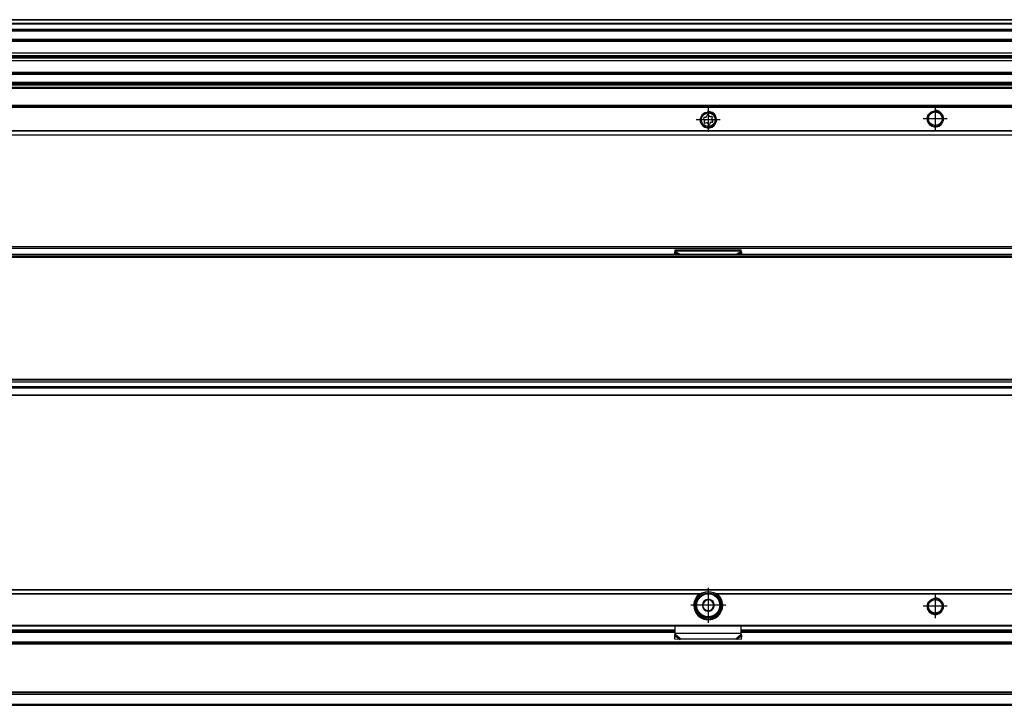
# Model space of a CAD drawing. Header units: millimetres. Extents: x -746 to 1106, y -92 to 517.
# Tile 45 of 55: x 420 to 659, y 11 to 177. Entities that reach past the tile are written whole.
import ezdxf

# ---------------------------------------------------------------- set-up
doc = ezdxf.new("R2010")
doc.units = ezdxf.units.MM
doc.linetypes.add('DOT_CENTER', pattern=[14, 12, -1, 0, -1])
doc.layers.add('1', color=7, linetype='Continuous')

# ---------------------------------------------------------------- blocks, each defined once
blk = doc.blocks.new('SOPORTE_SV2-T__11', base_point=(229.75, 148.85))
at = {"color": 7, "linetype": 'Continuous'}
for p, q in [((1039.75, 160.99), (322.75, 160.99)), ((1054.75, 155.85), (229.75, 155.85)), ((586.36, 152.63), (586.18, 152.81)), ((586.35, 153.21), (586.61, 153.21)), ((586.83, 153.38), (586.9, 153.63)), ((587.33, 153.68), (587.46, 153.46)), ((587.71, 153.35), (587.97, 153.41)), ((588.23, 153.07), (588.1, 152.85)), ((586.27, 152.12), (586.4, 152.35)), ((586.78, 151.84), (586.53, 151.78)), ((587.17, 151.51), (587.04, 151.74)), ((587.67, 151.82), (587.6, 151.56)), ((588.15, 151.99), (587.89, 151.98)), ((588.14, 152.57), (588.32, 152.38)), ((1054.75, 148.85), (229.75, 148.85))]:
    blk.add_line(p, q, dxfattribs=at)
at = {"color": 3, "linetype": 'Continuous'}
for p, q in [((1039.75, 160.97), (322.75, 160.97)), ((1039.75, 160.38), (322.75, 160.38)), ((1039.75, 160.2), (322.75, 160.2)), ((1054.75, 156.05), (229.75, 156.05)), ((229.75, 155.65), (1054.75, 155.65)), ((1054.75, 149.93), (229.75, 149.93)), ((1054.75, 149.79), (229.75, 149.79)), ((229.75, 148.91), (1054.75, 148.91))]:
    blk.add_line(p, q, dxfattribs=at)
at = {"color": 7, "linetype": 'Continuous'}
for centre, radius in [((587.25, 152.6), 1.9), ((587.25, 152.6), 1.65), ((642.25, 152.85), 1.9), ((642.25, 152.85), 1.65)]:
    blk.add_circle(centre, radius, dxfattribs=at)
for centre, start, end in [((586.35, 152.98), 90.5656, 223.8716), ((586.61, 153.44), 270.5656, 343.8716), ((587.13, 153.57), 30.1519, 163.8716), ((587.66, 153.58), 210.1519, 283.4579), ((588.03, 153.19), 330.5656, 103.4579), ((588.3, 152.73), 150.5656, 223.8716), ((586.47, 152.01), 150.5656, 283.8716), ((586.2, 152.46), 330.5656, 43.8716), ((586.84, 151.62), 30.5656, 103.8716), ((587.37, 151.63), 210.5656, 343.8706), ((587.89, 151.75), 90.5656, 163.8706), ((588.15, 152.22), 270.5656, 43.8716)]:
    blk.add_arc(centre, 0.233, start, end, dxfattribs=at)
at = {"layer": '1', "color": 2, "linetype": 'DOT_CENTER'}
for p, q in [((587.25, 155.5), (587.25, 149.7)), ((642.25, 155.75), (642.25, 149.95)), ((645.15, 152.85), (639.35, 152.85)), ((590.15, 152.6), (584.35, 152.6))]:
    blk.add_line(p, q, dxfattribs=at)
at = {"layer": '1', "color": 30, "linetype": 'Continuous'}
for centre in [(587.25, 152.6), (642.25, 152.85)]:
    blk.add_arc(centre, 2, 175, 95, dxfattribs=at)
blk = doc.blocks.new('REGLA_SV2-720-T__12', base_point=(232.75, 158.85))
at = {"color": 7, "linetype": 'Continuous'}
for p, q in [((1051.75, 176.85), (322.75, 176.85)), ((322.75, 174.31), (1051.75, 174.31)), ((1051.75, 171.88), (322.75, 171.88)), ((322.75, 168.8), (1048.75, 168.8)), ((322.75, 168.14), (1048.75, 168.14)), ((1048.75, 167.85), (322.75, 167.85)), ((1048.75, 167.56), (322.75, 167.56)), ((1048.75, 166.9), (322.75, 166.9)), ((322.75, 163.81), (1051.75, 163.81)), ((1051.75, 161.39), (322.75, 161.39))]:
    blk.add_line(p, q, dxfattribs=at)
at = {"color": 3, "linetype": 'Continuous'}
for p, q in [((1051.75, 176.75), (322.75, 176.75)), ((322.75, 176.03), (1051.75, 176.03)), ((322.75, 175.84), (1051.75, 175.84)), ((322.75, 174.59), (1051.75, 174.59)), ((322.75, 174.11), (1051.75, 174.11)), ((1051.75, 172.08), (322.75, 172.08)), ((1048.75, 171.54), (322.75, 171.54)), ((322.75, 164.16), (1048.75, 164.16)), ((1048.75, 163.96), (322.75, 163.96)), ((322.75, 163.61), (1051.75, 163.61)), ((1051.75, 161.59), (322.75, 161.59)), ((1051.75, 161.11), (322.75, 161.11))]:
    blk.add_line(p, q, dxfattribs=at)
blk = doc.blocks.new('REGLA_SV2-720-T__14', base_point=(229.75, 148.85))
for name, p in [('REGLA_SV2-720-T__12', (232.75, 158.85)), ('SOPORTE_SV2-T__11', (229.75, 148.85))]:
    blk.add_blockref(name, p)
blk = doc.blocks.new('Bottom3', base_point=(317.25, 162.85))
blk.add_blockref('REGLA_SV2-720-T__14', (229.75, 148.85))
blk = doc.blocks.new('SOPORTE_SV2-T__23', base_point=(229.75, 85.75))
at = {"color": 7, "linetype": 'Continuous'}
for p, q in [((231.05, 121.85), (1053.45, 121.85)), ((579.14, 120.42), (579.25, 120.63)), ((579.15, 119.95), (579.14, 120.42)), ((579.25, 120.8), (579.25, 121.02)), ((579.25, 121.02), (595.25, 121.02)), ((579.25, 120.63), (579.25, 120.8)), ((595.25, 120.8), (595.25, 121.02)), ((595.25, 120.63), (595.25, 120.8)), ((595.36, 120.42), (595.25, 120.63)), ((595.35, 119.95), (595.36, 120.42)), ((1054.75, 85.75), (322.75, 85.75))]:
    blk.add_line(p, q, dxfattribs=at)
at = {"color": 3, "linetype": 'Continuous'}
for p, q in [((231.18, 121.49), (1053.32, 121.49)), ((579.14, 120.42), (580.05, 119.95)), ((579.25, 120.8), (595.25, 120.8)), ((579.25, 120.63), (580.56, 119.95)), ((595.25, 120.63), (593.94, 119.95)), ((595.36, 120.42), (594.45, 119.95)), ((1054.75, 87.55), (311.82, 87.55)), ((322.75, 85.95), (1054.75, 85.95))]:
    blk.add_line(p, q, dxfattribs=at)
blk = doc.blocks.new('REGLA_SV2-720-T__24', base_point=(229.75, 87.75))
at = {"color": 7, "linetype": 'Continuous'}
for p, q in [((232.75, 119.45), (1051.75, 119.45)), ((1041.29, 119.95), (243.21, 119.95)), ((232.75, 89.04), (1051.75, 89.04)), ((244.75, 87.75), (1039.75, 87.75))]:
    blk.add_line(p, q, dxfattribs=at)
at = {"color": 3, "linetype": 'Continuous'}
for p, q in [((993.94, 119.75), (290.56, 119.75)), ((232.75, 119.26), (1051.75, 119.26)), ((1051.75, 89.65), (232.75, 89.65)), ((1051.75, 89.48), (232.75, 89.48)), ((232.75, 89.06), (1051.75, 89.06)), ((232.75, 87.95), (1051.75, 87.95))]:
    blk.add_line(p, q, dxfattribs=at)
blk = doc.blocks.new('REGLA_SV2-720-T__25', base_point=(229.75, 65.65))
for name, p in [('SOPORTE_SV2-T__23', (229.75, 85.75)), ('REGLA_SV2-720-T__24', (229.75, 87.75))]:
    blk.add_blockref(name, p)
blk = doc.blocks.new('Front5', base_point=(317.25, 93.75))
blk.add_blockref('REGLA_SV2-720-T__25', (229.75, 65.65))
blk = doc.blocks.new('REGLA_SV2-720-T__43', base_point=(229.75, 10.65))
at = {"color": 7, "linetype": 'Continuous'}
for p, q in [((395.25, 28.65), (579.25, 28.65)), ((595.25, 28.65), (689.25, 28.65)), ((1041.58, 25.65), (242.92, 25.65)), ((1041.58, 13.65), (242.92, 13.65)), ((322.75, 10.65), (1051.75, 10.65))]:
    blk.add_line(p, q, dxfattribs=at)
at = {"color": 3, "linetype": 'Continuous'}
for p, q in [((395.25, 28.38), (579.25, 28.38)), ((595.25, 28.38), (689.25, 28.38)), ((1051.75, 25.92), (232.75, 25.92)), ((1041.29, 25.45), (243.21, 25.45)), ((232.75, 13.38), (1051.75, 13.38)), ((1041.29, 13.85), (243.21, 13.85)), ((232.75, 10.92), (1051.75, 10.92))]:
    blk.add_line(p, q, dxfattribs=at)
blk = doc.blocks.new('SOPORTE_SV2-T__44', base_point=(229.75, 26.59))
at = {"color": 7, "linetype": 'Continuous'}
for p, q in [((1054.75, 38.65), (229.75, 38.65)), ((584.9, 37.15), (585.26, 37.15)), ((586.44, 35.92), (586.1, 35.78)), ((587.43, 36.34), (587.1, 36.19)), ((587.72, 36.11), (587.43, 36.34)), ((589.24, 37.15), (589.6, 37.15)), ((585.97, 34.71), (585.91, 34.34)), ((585.91, 34.34), (586.21, 34.12)), ((586.1, 35.78), (586.05, 35.41)), ((586.78, 33.69), (587.07, 33.46)), ((587.07, 33.46), (587.4, 33.61)), ((588.06, 33.89), (588.4, 34.03)), ((588.59, 35.46), (588.29, 35.68)), ((588.4, 34.03), (588.45, 34.39)), ((588.53, 35.1), (588.59, 35.46)), ((231.25, 29.9), (1053.25, 29.9)), ((395.25, 28.65), (579.25, 28.65)), ((579.25, 28.16), (579.25, 29.9)), ((595.25, 28.16), (595.25, 29.9)), ((595.25, 28.65), (689.25, 28.65)), ((579.19, 27.78), (579.14, 27.61)), ((579.16, 26.72), (579.14, 27.61)), ((580.33, 26.59), (579.16, 26.72)), ((579.25, 27.87), (579.25, 28.16)), ((580.66, 26.66), (580.33, 26.59)), ((593.84, 26.66), (580.66, 26.66)), ((594.17, 26.59), (593.84, 26.66)), ((595.34, 26.72), (594.17, 26.59)), ((595.25, 27.87), (595.25, 28.16)), ((595.34, 26.72), (595.36, 27.61))]:
    blk.add_line(p, q, dxfattribs=at)
at = {"color": 3, "linetype": 'Continuous'}
for p, q in [((1054.75, 38.59), (229.75, 38.59)), ((585.26, 37.71), (389.24, 37.71)), ((584.98, 37.57), (389.52, 37.57)), ((695.26, 37.71), (589.24, 37.71)), ((694.98, 37.57), (589.52, 37.57)), ((231.06, 30.1), (1053.45, 30.1)), ((579.25, 28.85), (395.25, 28.85)), ((689.25, 28.85), (595.25, 28.85)), ((579.14, 27.61), (580.33, 26.59)), ((579.25, 28.16), (595.25, 28.16)), ((579.25, 27.87), (580.66, 26.66)), ((595.25, 27.87), (593.84, 26.66)), ((595.36, 27.61), (594.17, 26.59))]:
    blk.add_line(p, q, dxfattribs=at)
at = {"color": 7, "linetype": 'Continuous'}
for centre, radius in [((587.25, 34.9), 3), ((642.25, 34.65), 1.9), ((642.25, 34.65), 1.65), ((587.25, 34.9), 0.05)]:
    blk.add_circle(centre, radius, dxfattribs=at)
at = {"color": 3, "linetype": 'Continuous'}
blk.add_circle((587.25, 34.9), 2.8, dxfattribs=at)
at = {"color": 7, "linetype": 'Continuous'}
for centre, radius, start, end in [((587.25, 34.9), 3.5, 130.3552, 49.6448), ((587.25, 34.9), 3.25, 112.6199, 67.3801), ((587.36, 31.14), 6.9, 101.3553, 107.6968), ((587.25, 34.9), 3.25, 67.3801, 112.6199), ((587.25, 34.9), 1.3, 128.7237, 156.839), ((587.25, 34.9), 1.45, 82.7814, 142.7814), ((587.25, 34.9), 1.3, 96.839, 128.7237), ((587.25, 34.9), 1.3, 68.7237, 96.839), ((587.25, 34.9), 1.45, 82.3311, 82.7814), ((587.25, 34.9), 1.45, 22.7814, 82.3311), ((587.25, 34.9), 1.3, 36.839, 68.7237), ((587.14, 31.14), 6.9, 72.3032, 78.6447), ((587.25, 34.9), 1.45, 142.7814, 202.7814), ((587.25, 34.9), 1.45, 202.7814, 262.7814), ((587.25, 34.9), 1.3, 156.839, 188.7237), ((587.25, 34.9), 1.3, 188.7237, 216.839), ((587.25, 34.9), 1.3, 216.839, 248.7237), ((587.25, 34.9), 1.3, 248.7237, 276.839), ((587.25, 34.9), 1.45, 262.7814, 322.7814), ((587.25, 34.9), 1.3, 276.839, 308.7237), ((587.25, 34.9), 1.3, 308.7237, 336.839), ((587.25, 34.9), 1.3, 8.7237, 36.839), ((587.25, 34.9), 1.45, 322.7814, 22.7814), ((587.25, 34.9), 1.3, 336.839, 8.7237), ((577.75, 28.21), 1.51, 343.56, 358.2332), ((577.75, 28.21), 1.51, 358.2332, 359.1311)]:
    blk.add_arc(centre, radius, start, end, dxfattribs=at)
for points, knots in [([(584.98, 37.57), (585, 37.58), (585.05, 37.62), (585.11, 37.65), (585.18, 37.68), (585.23, 37.7), (585.26, 37.71)], [0, 0, 0, 0, 0.0733847, 0.1584419, 0.2234097, 0.3132558, 0.3132558, 0.3132558, 0.3132558]), ([(589.24, 37.71), (589.27, 37.7), (589.32, 37.68), (589.38, 37.65), (589.45, 37.62), (589.49, 37.59), (589.52, 37.57)], [0, 0, 0, 0, 0.0898239, 0.1547798, 0.2241264, 0.3132387, 0.3132387, 0.3132387, 0.3132387]), ([(579.14, 27.61), (579.15, 27.63), (579.17, 27.67), (579.2, 27.74), (579.22, 27.8), (579.24, 27.85), (579.25, 27.87)], [0, 0, 0, 0, 0.0660342, 0.1356749, 0.2077706, 0.2833141, 0.2833141, 0.2833141, 0.2833141]), ([(595.36, 27.61), (595.35, 27.63), (595.33, 27.67), (595.3, 27.74), (595.28, 27.8), (595.26, 27.85), (595.25, 27.87)], [0, 0, 0, 0, 0.0660342, 0.1356749, 0.2077706, 0.2833141, 0.2833141, 0.2833141, 0.2833141])]:
    blk.add_open_spline(points, degree=3, knots=knots, dxfattribs=at)
at = {"layer": '1', "color": 2, "linetype": 'DOT_CENTER'}
for p, q in [((587.25, 39.15), (587.25, 30.65)), ((642.25, 37.55), (642.25, 31.75)), ((642.25, 37.3), (642.25, 32)), ((591.5, 34.9), (583, 34.9)), ((645.15, 34.65), (639.35, 34.65)), ((644.9, 34.65), (639.6, 34.65))]:
    blk.add_line(p, q, dxfattribs=at)
at = {"layer": '1', "color": 30, "linetype": 'Continuous'}
blk.add_arc((642.25, 34.65), 2, 175, 95, dxfattribs=at)
blk.add_arc((642.25, 34.65), 2, 175, 95, dxfattribs=at)
blk = doc.blocks.new('REGLA_SV2-720-T__45', base_point=(229.75, 10.65))
for name, p in [('SOPORTE_SV2-T__44', (229.75, 26.59)), ('REGLA_SV2-720-T__43', (229.75, 10.65))]:
    blk.add_blockref(name, p)
blk = doc.blocks.new('Top3', base_point=(317.25, 24.65))
blk.add_blockref('REGLA_SV2-720-T__45', (229.75, 10.65))

msp = doc.modelspace()

# ---------------------------------------------------------------- block references
for name, p in [('Bottom3', (317.25, 162.85)), ('Front5', (317.25, 93.75)), ('Top3', (317.25, 24.65))]:
    msp.add_blockref(name, p)

doc.saveas('drawing.dxf')
